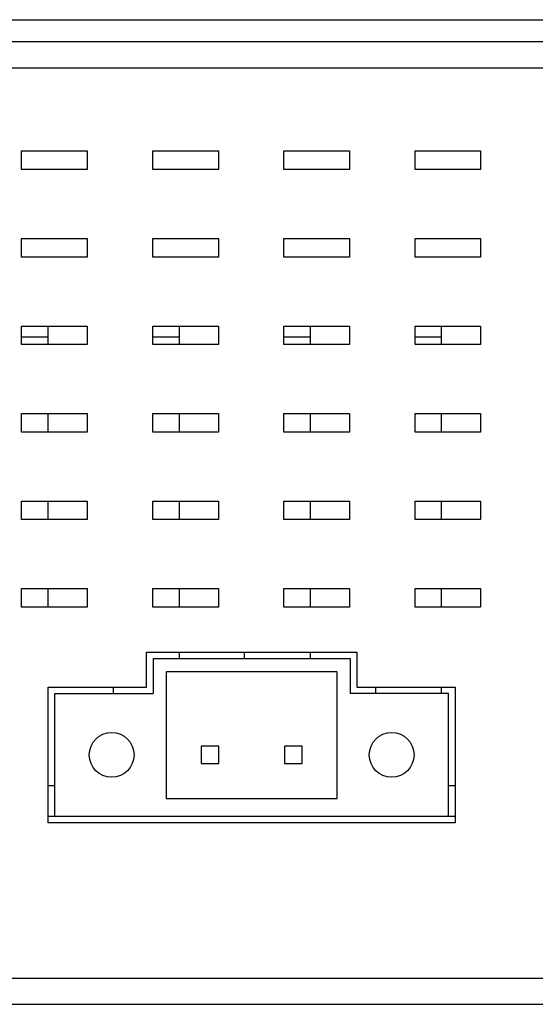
# Model space of a CAD drawing. Extents: x 808 to 1699, y 60 to 690.
# Tile 16 of 19: x 1398 to 1422, y 317 to 362. Entities that reach past the tile are written whole.
import ezdxf

# ---------------------------------------------------------------- set-up
doc = ezdxf.new("R2010")
doc.units = 0
doc.header["$LTSCALE"] = 2
doc.header["$MEASUREMENT"] = 0
for name, color, linetype in [('3991140800_BDXF_CONTINUO53', 7, 'CONTINUOUS'), ('3991141100_CDXF_CONTINUO49', 7, 'CONTINUOUS'), ('PCB-M-8P_DXF_CONTINUOUS_55', 7, 'CONTINUOUS'), ('TB293_DXF_CONTINUOUS_LINE', 7, 'CONTINUOUS')]:
    doc.layers.add(name, color=color, linetype=linetype)

msp = doc.modelspace()

# ---------------------------------------------------------------- linework, layer by layer
at = {"layer": '3991140800_BDXF_CONTINUO53', "color": 7, "linetype": 'Continuous'}
for p, q in [((1343.356, 359.37), (1432.656, 359.37)), ((1398.156, 354.72), (1398.156, 355.57)), ((1398.156, 355.57), (1401.156, 355.57)), ((1401.156, 355.57), (1401.156, 354.72)), ((1404.156, 354.72), (1404.156, 355.57)), ((1404.156, 355.57), (1407.156, 355.57)), ((1407.156, 355.57), (1407.156, 354.72)), ((1410.156, 354.72), (1410.156, 355.57)), ((1410.156, 355.57), (1413.156, 355.57)), ((1413.156, 355.57), (1413.156, 354.72)), ((1416.156, 355.57), (1419.156, 355.57)), ((1416.156, 354.72), (1416.156, 355.57)), ((1419.156, 355.57), (1419.156, 354.72)), ((1401.156, 354.72), (1398.156, 354.72)), ((1407.156, 354.72), (1404.156, 354.72)), ((1413.156, 354.72), (1410.156, 354.72)), ((1419.156, 354.72), (1416.156, 354.72)), ((1398.156, 350.72), (1398.156, 351.57)), ((1398.156, 351.57), (1401.156, 351.57)), ((1401.156, 351.57), (1401.156, 350.72)), ((1404.156, 350.72), (1404.156, 351.57)), ((1404.156, 351.57), (1407.156, 351.57)), ((1407.156, 351.57), (1407.156, 350.72)), ((1410.156, 351.57), (1413.156, 351.57)), ((1410.156, 350.72), (1410.156, 351.57)), ((1413.156, 351.57), (1413.156, 350.72)), ((1416.156, 351.57), (1419.156, 351.57)), ((1416.156, 350.72), (1416.156, 351.57)), ((1419.156, 351.57), (1419.156, 350.72)), ((1401.156, 350.72), (1398.156, 350.72)), ((1407.156, 350.72), (1404.156, 350.72)), ((1413.156, 350.72), (1410.156, 350.72)), ((1419.156, 350.72), (1416.156, 350.72)), ((1398.156, 346.72), (1398.156, 347.57)), ((1398.156, 347.57), (1401.156, 347.57)), ((1401.156, 347.57), (1401.156, 346.72)), ((1404.156, 346.72), (1404.156, 347.57)), ((1404.156, 347.57), (1407.156, 347.57)), ((1407.156, 347.57), (1407.156, 346.72)), ((1410.156, 347.57), (1413.156, 347.57)), ((1410.156, 346.72), (1410.156, 347.57)), ((1413.156, 347.57), (1413.156, 346.72)), ((1416.156, 347.57), (1419.156, 347.57)), ((1416.156, 346.72), (1416.156, 347.57)), ((1419.156, 347.57), (1419.156, 346.72)), ((1401.156, 346.72), (1398.156, 346.72)), ((1407.156, 346.72), (1404.156, 346.72)), ((1413.156, 346.72), (1410.156, 346.72)), ((1419.156, 346.72), (1416.156, 346.72)), ((1398.156, 342.72), (1398.156, 343.57)), ((1398.156, 343.57), (1401.156, 343.57)), ((1401.156, 343.57), (1401.156, 342.72)), ((1404.156, 343.57), (1407.156, 343.57)), ((1404.156, 342.72), (1404.156, 343.57)), ((1407.156, 343.57), (1407.156, 342.72)), ((1410.156, 343.57), (1413.156, 343.57)), ((1410.156, 342.72), (1410.156, 343.57)), ((1413.156, 343.57), (1413.156, 342.72)), ((1416.156, 343.57), (1419.156, 343.57)), ((1416.156, 342.72), (1416.156, 343.57)), ((1419.156, 343.57), (1419.156, 342.72)), ((1401.156, 342.72), (1398.156, 342.72)), ((1407.156, 342.72), (1404.156, 342.72)), ((1413.156, 342.72), (1410.156, 342.72)), ((1419.156, 342.72), (1416.156, 342.72)), ((1398.156, 339.57), (1401.156, 339.57)), ((1398.156, 338.72), (1398.156, 339.57)), ((1401.156, 339.57), (1401.156, 338.72)), ((1404.156, 339.57), (1407.156, 339.57)), ((1404.156, 338.72), (1404.156, 339.57)), ((1407.156, 339.57), (1407.156, 338.72)), ((1410.156, 339.57), (1413.156, 339.57)), ((1410.156, 338.72), (1410.156, 339.57)), ((1413.156, 339.57), (1413.156, 338.72)), ((1416.156, 339.57), (1419.156, 339.57)), ((1416.156, 338.72), (1416.156, 339.57)), ((1419.156, 339.57), (1419.156, 338.72)), ((1401.156, 338.72), (1398.156, 338.72)), ((1407.156, 338.72), (1404.156, 338.72)), ((1413.156, 338.72), (1410.156, 338.72)), ((1419.156, 338.72), (1416.156, 338.72)), ((1398.156, 335.57), (1401.156, 335.57)), ((1398.156, 334.72), (1398.156, 335.57)), ((1401.156, 335.57), (1401.156, 334.72)), ((1404.156, 335.57), (1407.156, 335.57)), ((1404.156, 334.72), (1404.156, 335.57)), ((1407.156, 335.57), (1407.156, 334.72)), ((1410.156, 335.57), (1413.156, 335.57)), ((1410.156, 334.72), (1410.156, 335.57)), ((1413.156, 335.57), (1413.156, 334.72)), ((1416.156, 335.57), (1419.156, 335.57)), ((1416.156, 334.72), (1416.156, 335.57)), ((1419.156, 335.57), (1419.156, 334.72)), ((1401.156, 334.72), (1398.156, 334.72)), ((1407.156, 334.72), (1404.156, 334.72)), ((1413.156, 334.72), (1410.156, 334.72)), ((1419.156, 334.72), (1416.156, 334.72)), ((1403.876, 332.67), (1413.486, 332.67)), ((1403.876, 331.07), (1403.876, 332.67)), ((1413.486, 332.67), (1413.486, 331.07)), ((1399.376, 331.07), (1403.876, 331.07)), ((1399.376, 324.87), (1399.376, 331.07)), ((1413.486, 331.07), (1417.986, 331.07)), ((1417.986, 331.07), (1417.986, 324.87)), ((1417.986, 324.87), (1399.376, 324.87)), ((1343.356, 317.77), (1438.156, 317.77)), ((1342.156, 316.57), (1437.156, 316.57))]:
    msp.add_line(p, q, dxfattribs=at)
at = {"layer": '3991140800_BDXF_CONTINUO53', "color": 3, "linetype": 'Continuous'}
for p, q in [((1399.376, 326.57), (1399.676, 326.57)), ((1417.686, 326.57), (1417.986, 326.57))]:
    msp.add_line(p, q, dxfattribs=at)
at = {"layer": '3991141100_CDXF_CONTINUO49', "color": 3, "linetype": 'Continuous'}
msp.add_line((1342.156, 361.57), (1438.156, 361.57), dxfattribs=at)
at = {"layer": '3991141100_CDXF_CONTINUO49', "color": 7, "linetype": 'Continuous'}
for p, q in [((1343.156, 360.57), (1428.156, 360.57)), ((1399.356, 347.57), (1399.356, 346.72)), ((1405.356, 347.57), (1405.356, 346.72)), ((1411.356, 347.57), (1411.356, 346.72)), ((1417.356, 347.57), (1417.356, 346.72)), ((1398.156, 347.07), (1399.356, 347.07)), ((1404.156, 347.07), (1405.356, 347.07)), ((1410.156, 347.07), (1411.356, 347.07)), ((1416.156, 347.07), (1417.356, 347.07)), ((1399.356, 343.57), (1399.356, 342.72)), ((1405.356, 343.57), (1405.356, 342.72)), ((1411.356, 343.57), (1411.356, 342.72)), ((1417.356, 343.57), (1417.356, 342.72)), ((1399.356, 339.57), (1399.356, 338.72)), ((1405.356, 339.57), (1405.356, 338.72)), ((1411.356, 339.57), (1411.356, 338.72)), ((1417.356, 339.57), (1417.356, 338.72)), ((1399.356, 335.57), (1399.356, 334.72)), ((1405.356, 335.57), (1405.356, 334.72)), ((1411.356, 335.57), (1411.356, 334.72)), ((1417.356, 335.57), (1417.356, 334.72)), ((1405.356, 332.67), (1405.356, 332.37)), ((1408.356, 332.37), (1408.356, 332.67)), ((1411.356, 332.67), (1411.356, 332.37)), ((1402.356, 330.77), (1402.356, 331.07)), ((1414.356, 330.77), (1414.356, 331.07)), ((1417.356, 331.07), (1417.356, 330.77))]:
    msp.add_line(p, q, dxfattribs=at)
at = {"layer": 'PCB-M-8P_DXF_CONTINUOUS_55', "color": 7, "linetype": 'Continuous'}
for p, q in [((1399.376, 325.17), (1399.676, 325.17)), ((1417.686, 325.17), (1417.986, 325.17))]:
    msp.add_line(p, q, dxfattribs=at)
at = {"layer": 'TB293_DXF_CONTINUOUS_LINE', "color": 7, "linetype": 'Continuous'}
for p, q in [((1404.176, 332.37), (1413.186, 332.37)), ((1404.176, 332.37), (1404.176, 330.77)), ((1413.186, 332.37), (1413.186, 330.77)), ((1412.586, 331.77), (1404.776, 331.77)), ((1404.776, 331.77), (1404.776, 325.97)), ((1412.586, 325.97), (1412.586, 331.77)), ((1399.676, 330.77), (1404.176, 330.77)), ((1399.676, 325.17), (1399.676, 330.77)), ((1417.686, 330.77), (1413.186, 330.77)), ((1417.686, 325.17), (1417.686, 330.77)), ((1407.176, 328.37), (1406.376, 328.37)), ((1406.376, 328.37), (1406.376, 327.57)), ((1407.176, 327.57), (1407.176, 328.37)), ((1410.986, 328.37), (1410.186, 328.37)), ((1410.186, 328.37), (1410.186, 327.57)), ((1410.986, 327.57), (1410.986, 328.37)), ((1406.376, 327.57), (1407.176, 327.57)), ((1410.186, 327.57), (1410.986, 327.57)), ((1404.776, 325.97), (1412.586, 325.97)), ((1399.676, 325.17), (1417.686, 325.17))]:
    msp.add_line(p, q, dxfattribs=at)
for centre in [(1402.276, 327.97), (1415.086, 327.97)]:
    msp.add_circle(centre, 1.025, dxfattribs=at)

doc.saveas('drawing.dxf')
